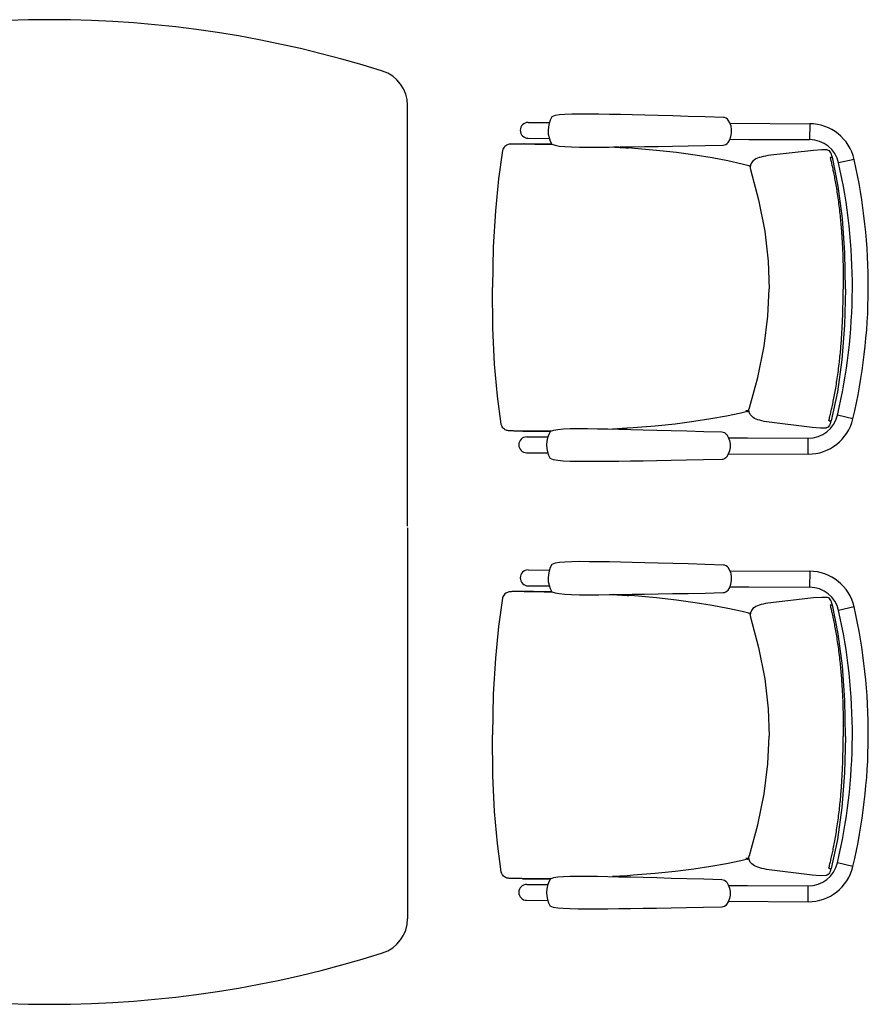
# Model space of a CAD drawing. Header units: millimetres. Extents: x 391350 to 515311, y -283575 to -199836.
# Tile 56 of 102: x 463196 to 464618, y -275572 to -273922. Entities that reach past the tile are written whole.
import ezdxf

# ---------------------------------------------------------------- set-up
doc = ezdxf.new("R2010")
doc.units = ezdxf.units.MM

msp = doc.modelspace()

# ---------------------------------------------------------------- linework, layer by layer
at = {"color": 0}
for p, q in [((463845.8, -274770.9), (463845.8, -274065.8)), ((464048.1, -274094.4, 0.3), (464083.5, -274094.6, 0.3)), ((464383.3, -274090.6, 0.3), (464383.3, -274090.6, 0.3)), ((464386.3, -274096, 0.3), (464519.9, -274096.7, 0.3)), ((464519.9, -274096.7, 0.3), (464519.8, -274123.4, 0.3)), ((464033.3, -274130.7, 0.3), (464028.9, -274130.7, 0.3)), ((464039.6, -274130.7, 0.3), (464033.3, -274130.7, 0.3)), ((464041.1, -274130.6, 0.3), (464033.8, -274130.7, 0.3)), ((464041, -274130.6, 0.3), (464039.6, -274130.7, 0.3)), ((464057, -274130.7, 0.3), (464041, -274130.6, 0.3)), ((464047.9, -274121.1, 0.3), (464083.3, -274121.3, 0.3)), ((464383.1, -274128.2, 0.3), (464383.1, -274128.2, 0.3)), ((464386.1, -274122.7, 0.3), (464418, -274122.9, 0.3)), ((464418, -274122.9, 0.3), (464519.8, -274123.4, 0.3)), ((464005.1, -274141.7, 0.3), (464005.1, -274141.7, 0.3)), ((464216.4, -274137.3, 0.3), (464191.5, -274135.7, 0.3)), ((464549.3, -274140.7, 0.3), (464540.3, -274140.4, 0.3)), ((464549.8, -274140.8, 0.3), (464549.3, -274140.7, 0.3)), ((464551.5, -274141.3, 0.3), (464549.8, -274140.8, 0.3)), ((464553, -274142.4, 0.3), (464551.5, -274141.3, 0.3)), ((464554.2, -274143.8, 0.3), (464553, -274142.4, 0.3)), ((464557.8, -274152.7, 0.3), (464557.8, -274152.7, 0.3)), ((464594.4, -274156.5, 0.3), (464568.3, -274162.4, 0.3)), ((464417.6, -274167, 0.3), (464418.2, -274167.2, 0.3)), ((464420.3, -274167.7, 0.3), (464418.2, -274167.2, 0.3)), ((464420.6, -274173.4, 0.3), (464420.6, -274173.4, 0.3)), ((464418.7, -274572.7, 0.3), (464418.7, -274572.8, 0.3)), ((464415.6, -274579.1, 0.3), (464416.3, -274578.9, 0.3)), ((464418.4, -274578.4, 0.3), (464416.3, -274578.9, 0.3)), ((464592.3, -274591.3, 0.3), (464566.3, -274585.1, 0.3)), ((464002.9, -274600.4, 0.3), (464002.9, -274600.4, 0.3)), ((464214.2, -274606.8, 0.3), (464189.2, -274608.3, 0.3)), ((464547.1, -274606.6, 0.3), (464538.1, -274606.9, 0.3)), ((464547.5, -274606.6, 0.3), (464547.1, -274606.6, 0.3)), ((464549.3, -274606, 0.3), (464547.5, -274606.6, 0.3)), ((464550.8, -274605, 0.3), (464549.3, -274606, 0.3)), ((464552, -274603.6, 0.3), (464550.8, -274605, 0.3)), ((464555.7, -274594.7, 0.3), (464555.7, -274594.7, 0.3)), ((464031, -274611.8, 0.3), (464026.6, -274611.7, 0.3)), ((464037.3, -274611.8, 0.3), (464031, -274611.8, 0.3)), ((464038.8, -274611.9, 0.3), (464031.5, -274611.7, 0.3)), ((464038.7, -274611.9, 0.3), (464037.3, -274611.8, 0.3)), ((464054.7, -274612, 0.3), (464038.7, -274611.9, 0.3)), ((464045.5, -274621.4, 0.3), (464080.9, -274621.6, 0.3)), ((464380.8, -274617.6, 0.3), (464380.8, -274617.6, 0.3)), ((464383.8, -274623, 0.3), (464415.6, -274623.2, 0.3)), ((464415.6, -274623.2, 0.3), (464517.4, -274623.7, 0.3)), ((464517.3, -274650.4, 0.3), (464517.4, -274623.7, 0.3)), ((464045.4, -274648.1, 0.3), (464080.8, -274648.3, 0.3)), ((464380.6, -274655.2, 0.3), (464380.6, -274655.2, 0.3)), ((464383.6, -274649.7, 0.3), (464517.3, -274650.4, 0.3)), ((463845.8, -274773.9), (463845.8, -275429)), ((464048.1, -274844.4, 0.3), (464083.5, -274844.6, 0.3)), ((464383.3, -274840.6, 0.3), (464383.3, -274840.6, 0.3)), ((464386.3, -274846, 0.3), (464519.9, -274846.7, 0.3)), ((464519.9, -274846.7, 0.3), (464519.8, -274873.4, 0.3)), ((464047.9, -274871.1, 0.3), (464083.3, -274871.3, 0.3)), ((464386.1, -274872.7, 0.3), (464418, -274872.9, 0.3)), ((464418, -274872.9, 0.3), (464519.8, -274873.4, 0.3)), ((464033.3, -274880.7, 0.3), (464028.9, -274880.7, 0.3)), ((464039.6, -274880.7, 0.3), (464033.3, -274880.7, 0.3)), ((464041.1, -274880.6, 0.3), (464033.8, -274880.7, 0.3)), ((464041, -274880.6, 0.3), (464039.6, -274880.7, 0.3)), ((464057, -274880.7, 0.3), (464041, -274880.6, 0.3)), ((464216.4, -274887.3, 0.3), (464191.5, -274885.7, 0.3)), ((464383.1, -274878.2, 0.3), (464383.1, -274878.2, 0.3)), ((464005.1, -274891.7, 0.3), (464005.1, -274891.7, 0.3)), ((464549.3, -274890.7, 0.3), (464540.3, -274890.4, 0.3)), ((464549.8, -274890.8, 0.3), (464549.3, -274890.7, 0.3)), ((464551.5, -274891.3, 0.3), (464549.8, -274890.8, 0.3)), ((464553, -274892.4, 0.3), (464551.5, -274891.3, 0.3)), ((464554.2, -274893.8, 0.3), (464553, -274892.4, 0.3)), ((464557.8, -274902.7, 0.3), (464557.8, -274902.7, 0.3)), ((464594.4, -274906.5, 0.3), (464568.3, -274912.4, 0.3)), ((464417.6, -274917, 0.3), (464418.2, -274917.2, 0.3)), ((464420.3, -274917.7, 0.3), (464418.2, -274917.2, 0.3)), ((464420.6, -274923.4, 0.3), (464420.6, -274923.4, 0.3)), ((464415.6, -275329.1, 0.3), (464416.3, -275328.9, 0.3)), ((464418.4, -275328.4, 0.3), (464416.3, -275328.9, 0.3)), ((464418.7, -275322.7, 0.3), (464418.7, -275322.8, 0.3)), ((464592.3, -275341.3, 0.3), (464566.3, -275335.1, 0.3)), ((464002.9, -275350.4, 0.3), (464002.9, -275350.4, 0.3)), ((464555.7, -275344.7, 0.3), (464555.7, -275344.7, 0.3)), ((464031, -275361.8, 0.3), (464026.6, -275361.7, 0.3)), ((464037.3, -275361.8, 0.3), (464031, -275361.8, 0.3)), ((464038.8, -275361.9, 0.3), (464031.5, -275361.7, 0.3)), ((464038.7, -275361.9, 0.3), (464037.3, -275361.8, 0.3)), ((464054.7, -275362, 0.3), (464038.7, -275361.9, 0.3)), ((464214.2, -275356.8, 0.3), (464189.2, -275358.3, 0.3)), ((464380.8, -275367.6, 0.3), (464380.8, -275367.6, 0.3)), ((464547.1, -275356.6, 0.3), (464538.1, -275356.9, 0.3)), ((464547.5, -275356.6, 0.3), (464547.1, -275356.6, 0.3)), ((464549.3, -275356, 0.3), (464547.5, -275356.6, 0.3)), ((464550.8, -275355, 0.3), (464549.3, -275356, 0.3)), ((464552, -275353.6, 0.3), (464550.8, -275355, 0.3)), ((464045.5, -275371.4, 0.3), (464080.9, -275371.6, 0.3)), ((464383.8, -275373, 0.3), (464415.6, -275373.2, 0.3)), ((464415.6, -275373.2, 0.3), (464517.4, -275373.7, 0.3)), ((464517.3, -275400.4, 0.3), (464517.4, -275373.7, 0.3)), ((464045.4, -275398.1, 0.3), (464080.8, -275398.3, 0.3)), ((464383.6, -275399.7, 0.3), (464517.3, -275400.4, 0.3)), ((464380.6, -275405.2, 0.3), (464380.6, -275405.2, 0.3))]:
    msp.add_line(p, q, dxfattribs=at)
at = {"color": 0, "elevation": 0.3}
for points in [[(464375.2, -274086.2), (464344.8, -274085.3), (464316.4, -274084.4), (464290.2, -274083.7), (464266, -274083), (464243.5, -274082.4), (464222.5, -274081.9), (464202.7, -274081.5), (464184.1, -274081.1), (464166.6, -274080.8), (464150, -274080.6), (464134.6, -274080.5), (464121, -274080.7), (464109.6, -274081.2), (464100.5, -274081.9), (464093.3, -274083.1), (464087.7, -274085.1)], [(464383.3, -274090.6), (464382.1, -274089.2), (464379.8, -274087.5), (464377.2, -274086.5), (464375.2, -274086.2)], [(464383.1, -274128.2), (464385.8, -274123.7), (464387.9, -274118.1), (464389, -274112.4), (464389, -274106.5), (464388, -274100.7), (464386, -274095.2), (464383.3, -274090.6)], [(464028.9, -274130.7), (464027.1, -274130.7), (464025.4, -274130.7), (464023.8, -274130.7), (464022.3, -274130.8), (464020.9, -274130.8), (464019.6, -274130.9), (464018.4, -274131), (464017.2, -274131.1), (464015.9, -274131.2), (464014.6, -274131.5), (464013.1, -274132), (464011.7, -274132.7), (464010.3, -274133.5), (464009, -274134.7), (464007.7, -274136), (464006.7, -274137.6), (464005.8, -274139.4), (464005.2, -274141.4), (464005.1, -274141.7)], [(464088.2, -274131.1), (464079.5, -274130.9), (464057, -274130.7)], [(464087.5, -274130.9), (464093, -274132.9), (464100.2, -274134.1), (464109.3, -274135), (464120.7, -274135.6), (464134.3, -274135.9), (464149.7, -274136), (464166.3, -274135.9), (464183.8, -274135.8), (464202.4, -274135.6), (464222.2, -274135.3), (464243.2, -274135), (464265.7, -274134.6), (464289.9, -274134.2), (464316.1, -274133.7), (464344.6, -274133.1), (464375, -274132.4)], [(464375, -274132.4), (464376.9, -274132.2), (464379.5, -274131.3), (464381.8, -274129.6), (464383.1, -274128.2)], [(464005.1, -274141.7), (463998.1, -274189), (463993.1, -274242.5), (463989.6, -274302.8), (463988.1, -274371)], [(464417.6, -274167), (464406.5, -274164.3), (464382.6, -274159), (464356.3, -274154), (464327.7, -274149.3), (464296.7, -274145), (464263.1, -274141.3), (464226.3, -274138.1), (464216.4, -274137.3)], [(464540.1, -274140.4), (464526.2, -274141.3), (464449.8, -274149.9)], [(464557.8, -274152.7), (464557.2, -274150.5), (464556.2, -274147.7), (464555.3, -274145.5), (464554.2, -274143.8)], [(464449.8, -274149.9), (464445.8, -274150.8), (464442, -274151.6), (464438.5, -274152.6), (464435.3, -274153.5), (464432.4, -274154.6), (464429.7, -274155.8), (464427.1, -274157.3), (464424.6, -274159.3), (464422.2, -274162.2), (464420.5, -274166.2), (464420.1, -274170.7), (464420.6, -274173.4)], [(464579.9, -274373.8), (464579, -274313.3), (464575.1, -274255.3), (464567.8, -274201.3), (464557.8, -274152.7)], [(464420.6, -274173.4), (464434.2, -274224.4), (464444.4, -274277), (464450.1, -274327.2), (464451.7, -274373.2)], [(464002.9, -274600.4), (463996.4, -274553.1), (463991.8, -274499.5), (463989, -274439.3), (463988.1, -274371)], [(464418.7, -274572.8), (464432.8, -274521.8), (464443.5, -274469.4), (464449.7, -274419.2), (464451.7, -274373.2)], [(464579.9, -274373.8), (464578.4, -274434.3), (464573.9, -274492.3), (464566.2, -274546.2), (464555.7, -274594.7)], [(464447.7, -274596.5), (464443.6, -274595.6), (464439.8, -274594.7), (464436.4, -274593.7), (464433.2, -274592.7), (464430.3, -274591.6), (464427.6, -274590.4), (464425.1, -274588.9), (464422.6, -274586.9), (464420.2, -274583.9), (464418.5, -274579.9), (464418.1, -274575.4), (464418.7, -274572.7)], [(464415.6, -274579.1), (464404.5, -274581.7), (464380.5, -274586.7), (464354.2, -274591.5), (464325.6, -274595.9), (464294.5, -274599.9), (464260.9, -274603.4), (464224.1, -274606.2), (464214.2, -274606.8)], [(464026.6, -274611.7), (464024.8, -274611.7), (464023.1, -274611.6), (464021.5, -274611.6), (464020, -274611.5), (464018.6, -274611.5), (464017.3, -274611.4), (464016.1, -274611.3), (464014.9, -274611.2), (464013.6, -274611), (464012.3, -274610.7), (464010.9, -274610.2), (464009.4, -274609.5), (464008.1, -274608.7), (464006.7, -274607.5), (464005.5, -274606.2), (464004.4, -274604.6), (464003.6, -274602.8), (464003, -274600.8), (464002.9, -274600.4)], [(464085.2, -274612.1), (464090.8, -274610.1), (464098, -274608.9), (464107.1, -274608.2), (464118.4, -274607.7), (464132.1, -274607.5), (464147.5, -274607.6), (464164, -274607.8), (464181.6, -274608.1), (464200.2, -274608.5), (464219.9, -274608.9), (464241, -274609.4), (464263.5, -274610), (464287.7, -274610.7), (464313.8, -274611.4), (464342.3, -274612.3), (464372.7, -274613.2)], [(464537.9, -274606.9), (464524, -274605.8), (464447.7, -274596.5)], [(464555.7, -274594.7), (464555, -274597), (464554.1, -274599.7), (464553.1, -274601.9), (464552, -274603.6)], [(464085.9, -274611.8), (464077.2, -274612), (464054.7, -274612)], [(464372.7, -274613.2), (464374.6, -274613.5), (464377.2, -274614.4), (464379.5, -274616.1), (464380.8, -274617.6)], [(464380.8, -274617.6), (464383.4, -274622.1), (464385.5, -274627.7), (464386.5, -274633.4), (464386.5, -274639.3), (464385.4, -274645.1), (464383.3, -274650.6), (464380.6, -274655.2)], [(464372.5, -274659.4), (464342.1, -274660.1), (464313.6, -274660.7), (464287.5, -274661.2), (464263.3, -274661.6), (464240.8, -274662), (464219.7, -274662.3), (464200, -274662.6), (464181.4, -274662.7), (464163.8, -274662.9), (464147.3, -274663), (464131.9, -274662.9), (464118.2, -274662.6), (464106.8, -274662), (464097.8, -274661.1), (464090.5, -274659.9), (464085, -274657.9)], [(464380.6, -274655.2), (464379.4, -274656.6), (464377.1, -274658.2), (464374.4, -274659.2), (464372.5, -274659.4)], [(464375.2, -274836.2), (464344.8, -274835.3), (464316.4, -274834.4), (464290.2, -274833.7), (464266, -274833), (464243.5, -274832.4), (464222.5, -274831.9), (464202.7, -274831.5), (464184.1, -274831.1), (464166.6, -274830.8), (464150, -274830.6), (464134.6, -274830.5), (464121, -274830.7), (464109.6, -274831.2), (464100.5, -274831.9), (464093.3, -274833.1), (464087.7, -274835.1)], [(464383.3, -274840.6), (464382.1, -274839.2), (464379.8, -274837.5), (464377.2, -274836.5), (464375.2, -274836.2)], [(464383.1, -274878.2), (464385.8, -274873.7), (464387.9, -274868.1), (464389, -274862.4), (464389, -274856.5), (464388, -274850.7), (464386, -274845.2), (464383.3, -274840.6)], [(464028.9, -274880.7), (464027.1, -274880.7), (464025.4, -274880.7), (464023.8, -274880.7), (464022.3, -274880.8), (464020.9, -274880.8), (464019.6, -274880.9), (464018.4, -274881), (464017.2, -274881.1), (464015.9, -274881.2), (464014.6, -274881.5), (464013.1, -274882), (464011.7, -274882.7), (464010.3, -274883.5), (464009, -274884.7), (464007.7, -274886), (464006.7, -274887.6), (464005.8, -274889.4), (464005.2, -274891.4), (464005.1, -274891.7)], [(464088.2, -274881.1), (464079.5, -274880.9), (464057, -274880.7)], [(464087.5, -274880.9), (464093, -274882.9), (464100.2, -274884.1), (464109.3, -274885), (464120.7, -274885.6), (464134.3, -274885.9), (464149.7, -274886), (464166.3, -274885.9), (464183.8, -274885.8), (464202.4, -274885.6), (464222.2, -274885.3), (464243.2, -274885), (464265.7, -274884.6), (464289.9, -274884.2), (464316.1, -274883.7), (464344.6, -274883.1), (464375, -274882.4)], [(464417.6, -274917), (464406.5, -274914.3), (464382.6, -274909), (464356.3, -274904), (464327.7, -274899.3), (464296.7, -274895), (464263.1, -274891.3), (464226.3, -274888.1), (464216.4, -274887.3)], [(464375, -274882.4), (464376.9, -274882.2), (464379.5, -274881.3), (464381.8, -274879.6), (464383.1, -274878.2)], [(464005.1, -274891.7), (463998.1, -274939), (463993.1, -274992.5), (463989.6, -275052.8), (463988.1, -275121)], [(464449.8, -274899.9), (464445.8, -274900.8), (464442, -274901.6), (464438.5, -274902.6), (464435.3, -274903.5), (464432.4, -274904.6), (464429.7, -274905.8), (464427.1, -274907.3), (464424.6, -274909.3), (464422.2, -274912.2), (464420.5, -274916.2), (464420.1, -274920.7), (464420.6, -274923.4)], [(464540.1, -274890.4), (464526.2, -274891.3), (464449.8, -274899.9)], [(464557.8, -274902.7), (464557.2, -274900.5), (464556.2, -274897.7), (464555.3, -274895.5), (464554.2, -274893.8)], [(464579.9, -275123.8), (464579, -275063.3), (464575.1, -275005.3), (464567.8, -274951.3), (464557.8, -274902.7)], [(464420.6, -274923.4), (464434.2, -274974.4), (464444.4, -275027), (464450.1, -275077.2), (464451.7, -275123.2)], [(464002.9, -275350.4), (463996.4, -275303.1), (463991.8, -275249.5), (463989, -275189.3), (463988.1, -275121)], [(464418.7, -275322.8), (464432.8, -275271.8), (464443.5, -275219.4), (464449.7, -275169.2), (464451.7, -275123.2)], [(464579.9, -275123.8), (464578.4, -275184.3), (464573.9, -275242.3), (464566.2, -275296.2), (464555.7, -275344.7)], [(464415.6, -275329.1), (464404.5, -275331.7), (464380.5, -275336.7), (464354.2, -275341.5), (464325.6, -275345.9), (464294.5, -275349.9), (464260.9, -275353.4), (464224.1, -275356.2), (464214.2, -275356.8)], [(464447.7, -275346.5), (464443.6, -275345.6), (464439.8, -275344.7), (464436.4, -275343.7), (464433.2, -275342.7), (464430.3, -275341.6), (464427.6, -275340.4), (464425.1, -275338.9), (464422.6, -275336.9), (464420.2, -275333.9), (464418.5, -275329.9), (464418.1, -275325.4), (464418.7, -275322.7)], [(464026.6, -275361.7), (464024.8, -275361.7), (464023.1, -275361.6), (464021.5, -275361.6), (464020, -275361.5), (464018.6, -275361.5), (464017.3, -275361.4), (464016.1, -275361.3), (464014.9, -275361.2), (464013.6, -275361), (464012.3, -275360.7), (464010.9, -275360.2), (464009.4, -275359.5), (464008.1, -275358.7), (464006.7, -275357.5), (464005.5, -275356.2), (464004.4, -275354.6), (464003.6, -275352.8), (464003, -275350.8), (464002.9, -275350.4)], [(464537.9, -275356.9), (464524, -275355.8), (464447.7, -275346.5)], [(464555.7, -275344.7), (464555, -275347), (464554.1, -275349.7), (464553.1, -275351.9), (464552, -275353.6)], [(464085.9, -275361.8), (464077.2, -275362), (464054.7, -275362)], [(464085.2, -275362.1), (464090.8, -275360.1), (464098, -275358.9), (464107.1, -275358.2), (464118.4, -275357.7), (464132.1, -275357.5), (464147.5, -275357.6), (464164, -275357.8), (464181.6, -275358.1), (464200.2, -275358.5), (464219.9, -275358.9), (464241, -275359.4), (464263.5, -275360), (464287.7, -275360.7), (464313.8, -275361.4), (464342.3, -275362.3), (464372.7, -275363.2)], [(464372.7, -275363.2), (464374.6, -275363.5), (464377.2, -275364.4), (464379.5, -275366.1), (464380.8, -275367.6)], [(464380.8, -275367.6), (464383.4, -275372.1), (464385.5, -275377.7), (464386.5, -275383.4), (464386.5, -275389.3), (464385.4, -275395.1), (464383.3, -275400.6), (464380.6, -275405.2)], [(464372.5, -275409.4), (464342.1, -275410.1), (464313.6, -275410.7), (464287.5, -275411.2), (464263.3, -275411.6), (464240.8, -275412), (464219.7, -275412.3), (464200, -275412.6), (464181.4, -275412.7), (464163.8, -275412.9), (464147.3, -275413), (464131.9, -275412.9), (464118.2, -275412.6), (464106.8, -275412), (464097.8, -275411.1), (464090.5, -275409.9), (464085, -275407.9)], [(464380.6, -275405.2), (464379.4, -275406.6), (464377.1, -275408.2), (464374.4, -275409.2), (464372.5, -275409.4)]]:
    msp.add_lwpolyline(points, dxfattribs=at)
at = {"color": 0}
for centre, radius, start, end in [((463245.8, -275772.4), 1850, 72.4417, 107.5583), ((463785.8, -274065.8), 60, 0, 72.4417), ((464048, -274107.8, 0.3), 13.3, 89.7274, 269.7274), ((464126.9, -274108.2, 0.3), 45.5, 149.5373, 210.2634), ((464519.5, -274173.4, 0.3), 76.7, 12.7237, 89.7274), ((464519.5, -274173.4, 0.3), 50, 12.7237, 89.7274), ((463651.4, -274369.4, 0.3), 940, 346.7312, 12.7237), ((463651.4, -274369.4, 0.3), 966.7, 346.7312, 12.7237), ((464517.6, -274573.7, 0.3), 76.7, 269.7274, 346.7312), ((464517.6, -274573.7, 0.3), 50, 269.7274, 346.7312), ((464045.5, -274634.8, 0.3), 13.3, 89.7274, 269.7274), ((464124.4, -274635.2, 0.3), 45.5, 149.1914, 209.9176), ((464126.9, -274858.2, 0.3), 45.5, 149.5373, 210.2634), ((464048, -274857.8, 0.3), 13.3, 89.7274, 269.7274), ((464519.5, -274923.4, 0.3), 76.7, 12.7237, 89.7274), ((464519.5, -274923.4, 0.3), 50, 12.7237, 89.7274), ((463651.4, -275119.4, 0.3), 966.7, 346.7312, 12.7237), ((463651.4, -275119.4, 0.3), 940, 346.7312, 12.7237), ((464517.6, -275323.7, 0.3), 50, 269.7274, 346.7312), ((464517.6, -275323.7, 0.3), 76.7, 269.7274, 346.7312), ((464124.4, -275385.2, 0.3), 45.5, 149.1914, 209.9176), ((464045.5, -275384.8, 0.3), 13.3, 89.7274, 269.7274), ((463785.8, -275429), 60, 287.5583, 0), ((463245.8, -273722.4), 1850, 252.4417, 287.5583)]:
    msp.add_arc(centre, radius, start, end, dxfattribs=at)
for points, knots in [([(464033.8, -274130.7, 0.3), (464032.8, -274130.7, 0.3), (464031.3, -274130.7, 0.3), (464029.9, -274130.7, 0.3), (464029.4, -274130.7, 0.3)], [0, 0, 0, 0, 3.144716, 4.374955, 4.374955, 4.374955, 4.374955]), ([(464041.1, -274130.6, 0.3), (464041.9, -274130.6, 0.3), (464045.8, -274130.6, 0.3), (464052.7, -274130.6, 0.3), (464061.2, -274130.7, 0.3), (464069.1, -274130.8, 0.3), (464076.2, -274130.9, 0.3), (464082.3, -274131, 0.3), (464085.9, -274131, 0.3), (464087.5, -274131.1, 0.3)], [0, 0, 0, 0, 2.508809, 11.774259, 20.413863, 28.277147, 35.372913, 41.760594, 46.39044, 46.39044, 46.39044, 46.39044]), ([(464191.6, -274135.7, 0.3), (464193.8, -274135.8, 0.3), (464200.5, -274136.2, 0.3), (464208.7, -274136.8, 0.3), (464214.8, -274137.2, 0.3), (464216.4, -274137.3, 0.3)], [0, 0, 0, 0, 6.602502, 20.084004, 24.910806, 24.910806, 24.910806, 24.910806]), ([(464554, -274153.1, 0.3), (464554.6, -274155.5, 0.3), (464555.8, -274160.4, 0.3), (464557.5, -274168.2, 0.3), (464559.4, -274176.7, 0.3), (464561.3, -274186.2, 0.3), (464563.2, -274196.7, 0.3), (464565.2, -274208.3, 0.3), (464567.1, -274220.9, 0.3), (464568.8, -274234.2, 0.3), (464570.4, -274247.6, 0.3), (464571.7, -274260.4, 0.3), (464572.8, -274272.5, 0.3), (464573.6, -274284.3, 0.3), (464574.4, -274296.4, 0.3), (464575, -274309.7, 0.3), (464575.6, -274324.5, 0.3), (464575.9, -274340.7, 0.3), (464576.1, -274357.3, 0.3), (464576.1, -274368.4, 0.3), (464576, -274373.8, 0.3)], [0, 0, 0, 0, 7.282537, 15.221161, 23.935757, 33.543876, 44.164639, 55.911564, 68.778606, 82.382173, 96.154559, 109.275035, 121.159997, 132.603251, 144.532305, 157.620734, 172.542706, 189.04602, 206.227621, 222.359385, 222.359385, 222.359385, 222.359385]), ([(464554.9, -274152.9, 0.3), (464555, -274152.9, 0.3), (464555.6, -274152.8, 0.3), (464556.5, -274152.6, 0.3), (464557.1, -274152.7, 0.3), (464557.7, -274152.5, 0.3), (464557.7, -274152.7, 0.3), (464557.7, -274152.7, 0.3)], [0, 0, 0, 0, 0.513298, 1.672591, 2.491069, 2.896647, 2.937366, 2.937366, 2.937366, 2.937366]), ([(464551.9, -274594.3, 0.3), (464552.5, -274591.9, 0.3), (464553.7, -274587, 0.3), (464555.6, -274579.2, 0.3), (464557.5, -274570.7, 0.3), (464559.5, -274561.2, 0.3), (464561.5, -274550.8, 0.3), (464563.6, -274539.2, 0.3), (464565.6, -274526.6, 0.3), (464567.5, -274513.4, 0.3), (464569.2, -274500, 0.3), (464570.6, -274487.1, 0.3), (464571.8, -274475, 0.3), (464572.8, -274463.3, 0.3), (464573.6, -274451.2, 0.3), (464574.4, -274437.9, 0.3), (464575.1, -274423.1, 0.3), (464575.6, -274406.9, 0.3), (464575.9, -274390.3, 0.3), (464576, -274379.2, 0.3), (464576, -274373.8, 0.3)], [0, 0, 0, 0, 7.282537, 15.221161, 23.935757, 33.543876, 44.164639, 55.911564, 68.778606, 82.382173, 96.154559, 109.275035, 121.159997, 132.603251, 144.532305, 157.620734, 172.542706, 189.04602, 206.227621, 222.359385, 222.359385, 222.359385, 222.359385]), ([(464412.9, -274577.4, 0.3), (464413.1, -274577.4, 0.3), (464413.4, -274577.4, 0.3), (464414, -274577.3, 0.3), (464414.5, -274577.3, 0.3), (464415, -274577.2, 0.3), (464415.4, -274577.2, 0.3), (464415.5, -274577.2, 0.3)], [0, 0, 0, 0, 0.51218, 1.056524, 1.604318, 2.125846, 2.593214, 2.593214, 2.593214, 2.593214]), ([(464189.3, -274608.3, 0.3), (464191.5, -274608.1, 0.3), (464198.2, -274607.8, 0.3), (464206.5, -274607.3, 0.3), (464212.6, -274606.9, 0.3), (464214.2, -274606.8, 0.3)], [0, 0, 0, 0, 6.602502, 20.084004, 24.910806, 24.910806, 24.910806, 24.910806]), ([(464552.8, -274594.5, 0.3), (464552.9, -274594.5, 0.3), (464553.5, -274594.6, 0.3), (464554.3, -274594.8, 0.3), (464555, -274594.8, 0.3), (464555.6, -274594.9, 0.3), (464555.6, -274594.7, 0.3), (464555.6, -274594.7, 0.3)], [0, 0, 0, 0, 0.513298, 1.672591, 2.491069, 2.896647, 2.937366, 2.937366, 2.937366, 2.937366]), ([(464031.5, -274611.7, 0.3), (464030.5, -274611.7, 0.3), (464029, -274611.7, 0.3), (464027.6, -274611.7, 0.3), (464027.2, -274611.7, 0.3)], [0, 0, 0, 0, 3.144716, 4.374955, 4.374955, 4.374955, 4.374955]), ([(464038.8, -274611.9, 0.3), (464039.6, -274611.9, 0.3), (464043.6, -274611.9, 0.3), (464050.4, -274612, 0.3), (464059, -274612, 0.3), (464066.8, -274612, 0.3), (464073.9, -274612, 0.3), (464080, -274611.9, 0.3), (464083.6, -274611.9, 0.3), (464085.2, -274611.9, 0.3)], [0, 0, 0, 0, 2.508809, 11.774259, 20.413863, 28.277147, 35.372913, 41.760594, 46.39044, 46.39044, 46.39044, 46.39044]), ([(464033.8, -274880.7, 0.3), (464032.8, -274880.7, 0.3), (464031.3, -274880.7, 0.3), (464029.9, -274880.7, 0.3), (464029.4, -274880.7, 0.3)], [0, 0, 0, 0, 3.144716, 4.374955, 4.374955, 4.374955, 4.374955]), ([(464041.1, -274880.6, 0.3), (464041.9, -274880.6, 0.3), (464045.8, -274880.6, 0.3), (464052.7, -274880.6, 0.3), (464061.2, -274880.7, 0.3), (464069.1, -274880.8, 0.3), (464076.2, -274880.9, 0.3), (464082.3, -274881, 0.3), (464085.9, -274881, 0.3), (464087.5, -274881.1, 0.3)], [0, 0, 0, 0, 2.508809, 11.774259, 20.413863, 28.277147, 35.372913, 41.760594, 46.39044, 46.39044, 46.39044, 46.39044]), ([(464191.6, -274885.7, 0.3), (464193.8, -274885.8, 0.3), (464200.5, -274886.2, 0.3), (464208.7, -274886.8, 0.3), (464214.8, -274887.2, 0.3), (464216.4, -274887.3, 0.3)], [0, 0, 0, 0, 6.602502, 20.084004, 24.910806, 24.910806, 24.910806, 24.910806]), ([(464554, -274903.1, 0.3), (464554.6, -274905.5, 0.3), (464555.8, -274910.4, 0.3), (464557.5, -274918.2, 0.3), (464559.4, -274926.7, 0.3), (464561.3, -274936.2, 0.3), (464563.2, -274946.7, 0.3), (464565.2, -274958.3, 0.3), (464567.1, -274970.9, 0.3), (464568.8, -274984.2, 0.3), (464570.4, -274997.6, 0.3), (464571.7, -275010.4, 0.3), (464572.8, -275022.5, 0.3), (464573.6, -275034.3, 0.3), (464574.4, -275046.4, 0.3), (464575, -275059.7, 0.3), (464575.6, -275074.5, 0.3), (464575.9, -275090.7, 0.3), (464576.1, -275107.3, 0.3), (464576.1, -275118.4, 0.3), (464576, -275123.8, 0.3)], [0, 0, 0, 0, 7.282537, 15.221161, 23.935757, 33.543876, 44.164639, 55.911564, 68.778606, 82.382173, 96.154559, 109.275035, 121.159997, 132.603251, 144.532305, 157.620734, 172.542706, 189.04602, 206.227621, 222.359385, 222.359385, 222.359385, 222.359385]), ([(464554.9, -274902.9, 0.3), (464555, -274902.9, 0.3), (464555.6, -274902.8, 0.3), (464556.5, -274902.6, 0.3), (464557.1, -274902.7, 0.3), (464557.7, -274902.5, 0.3), (464557.7, -274902.7, 0.3), (464557.7, -274902.7, 0.3)], [0, 0, 0, 0, 0.513298, 1.672591, 2.491069, 2.896647, 2.937366, 2.937366, 2.937366, 2.937366]), ([(464551.9, -275344.3, 0.3), (464552.5, -275341.9, 0.3), (464553.7, -275337, 0.3), (464555.6, -275329.2, 0.3), (464557.5, -275320.7, 0.3), (464559.5, -275311.2, 0.3), (464561.5, -275300.8, 0.3), (464563.6, -275289.2, 0.3), (464565.6, -275276.6, 0.3), (464567.5, -275263.4, 0.3), (464569.2, -275250, 0.3), (464570.6, -275237.1, 0.3), (464571.8, -275225, 0.3), (464572.8, -275213.3, 0.3), (464573.6, -275201.2, 0.3), (464574.4, -275187.9, 0.3), (464575.1, -275173.1, 0.3), (464575.6, -275156.9, 0.3), (464575.9, -275140.3, 0.3), (464576, -275129.2, 0.3), (464576, -275123.8, 0.3)], [0, 0, 0, 0, 7.282537, 15.221161, 23.935757, 33.543876, 44.164639, 55.911564, 68.778606, 82.382173, 96.154559, 109.275035, 121.159997, 132.603251, 144.532305, 157.620734, 172.542706, 189.04602, 206.227621, 222.359385, 222.359385, 222.359385, 222.359385]), ([(464412.9, -275327.4, 0.3), (464413.1, -275327.4, 0.3), (464413.4, -275327.4, 0.3), (464414, -275327.3, 0.3), (464414.5, -275327.3, 0.3), (464415, -275327.2, 0.3), (464415.4, -275327.2, 0.3), (464415.5, -275327.2, 0.3)], [0, 0, 0, 0, 0.51218, 1.056524, 1.604318, 2.125846, 2.593214, 2.593214, 2.593214, 2.593214]), ([(464552.8, -275344.5, 0.3), (464552.9, -275344.5, 0.3), (464553.5, -275344.6, 0.3), (464554.3, -275344.8, 0.3), (464555, -275344.8, 0.3), (464555.6, -275344.9, 0.3), (464555.6, -275344.7, 0.3), (464555.6, -275344.7, 0.3)], [0, 0, 0, 0, 0.513298, 1.672591, 2.491069, 2.896647, 2.937366, 2.937366, 2.937366, 2.937366]), ([(464031.5, -275361.7, 0.3), (464030.5, -275361.7, 0.3), (464029, -275361.7, 0.3), (464027.6, -275361.7, 0.3), (464027.2, -275361.7, 0.3)], [0, 0, 0, 0, 3.144716, 4.374955, 4.374955, 4.374955, 4.374955]), ([(464038.8, -275361.9, 0.3), (464039.6, -275361.9, 0.3), (464043.6, -275361.9, 0.3), (464050.4, -275362, 0.3), (464059, -275362, 0.3), (464066.8, -275362, 0.3), (464073.9, -275362, 0.3), (464080, -275361.9, 0.3), (464083.6, -275361.9, 0.3), (464085.2, -275361.9, 0.3)], [0, 0, 0, 0, 2.508809, 11.774259, 20.413863, 28.277147, 35.372913, 41.760594, 46.39044, 46.39044, 46.39044, 46.39044]), ([(464189.3, -275358.3, 0.3), (464191.5, -275358.1, 0.3), (464198.2, -275357.8, 0.3), (464206.5, -275357.3, 0.3), (464212.6, -275356.9, 0.3), (464214.2, -275356.8, 0.3)], [0, 0, 0, 0, 6.602502, 20.084004, 24.910806, 24.910806, 24.910806, 24.910806])]:
    msp.add_open_spline(points, degree=3, knots=knots, dxfattribs=at)
for points in [[(464554, -274153.1, 0.3), (464554.3, -274153, 0.3), (464554.6, -274153, 0.3), (464554.9, -274152.9, 0.3)], [(464418.2, -274167.2, 0.3), (464418.9, -274167.3, 0.3), (464419.6, -274167.5, 0.3), (464420.3, -274167.7, 0.3)], [(464415.5, -274577.2, 0.3), (464416.4, -274577.3, 0.3), (464417.4, -274577.3, 0.3), (464418.3, -274577.2, 0.3)], [(464416.3, -274578.9, 0.3), (464417, -274578.7, 0.3), (464417.7, -274578.6, 0.3), (464418.4, -274578.4, 0.3)], [(464551.9, -274594.3, 0.3), (464552.2, -274594.3, 0.3), (464552.5, -274594.4, 0.3), (464552.8, -274594.5, 0.3)], [(464554, -274903.1, 0.3), (464554.3, -274903, 0.3), (464554.6, -274903, 0.3), (464554.9, -274902.9, 0.3)], [(464418.2, -274917.2, 0.3), (464418.9, -274917.3, 0.3), (464419.6, -274917.5, 0.3), (464420.3, -274917.7, 0.3)], [(464415.5, -275327.2, 0.3), (464416.4, -275327.3, 0.3), (464417.4, -275327.3, 0.3), (464418.3, -275327.2, 0.3)], [(464416.3, -275328.9, 0.3), (464417, -275328.7, 0.3), (464417.7, -275328.6, 0.3), (464418.4, -275328.4, 0.3)], [(464551.9, -275344.3, 0.3), (464552.2, -275344.3, 0.3), (464552.5, -275344.4, 0.3), (464552.8, -275344.5, 0.3)]]:
    msp.add_open_spline(points, degree=3, dxfattribs=at)

doc.saveas('drawing.dxf')
